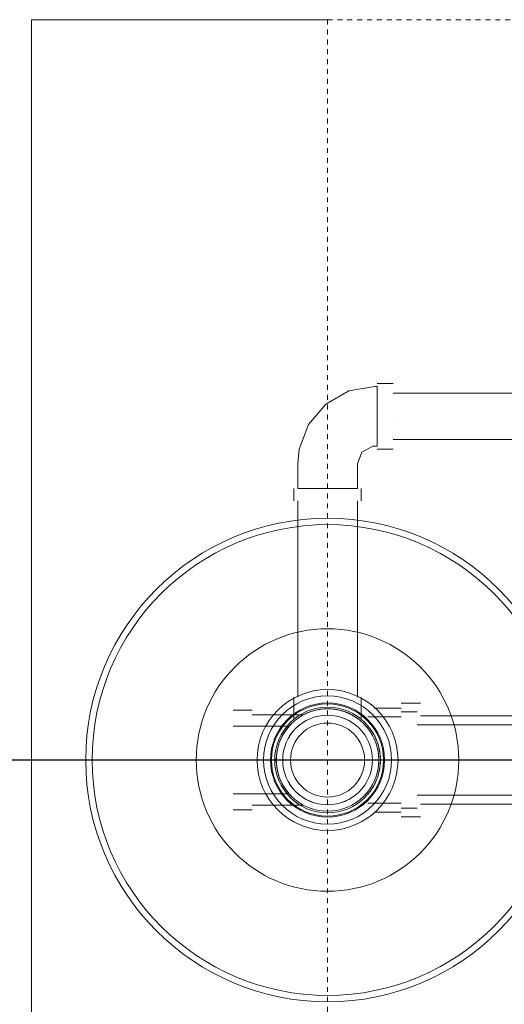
# Model space of a CAD drawing. Header units: inches. Extents: x -703 to 1618, y -188 to 488.
# Tile 13 of 18: x 177 to 187, y 145 to 165. Entities that reach past the tile are written whole.
import ezdxf

# ---------------------------------------------------------------- set-up
doc = ezdxf.new("R2010")
doc.units = ezdxf.units.IN
doc.header["$MEASUREMENT"] = 0
doc.linetypes.add('Dash 1_16_', pattern=[0.125, 0.0625, -0.0625])
doc.layers.add('P-PIPE', color=3, linetype='Continuous', lineweight=30)
doc.layers.add('P-SANR-FIXT', color=6, linetype='Continuous', lineweight=9)

# ---------------------------------------------------------------- blocks, each defined once
blk = doc.blocks.new('SSG_Safety_Station_Shower_Eyewash_PLA_3_ - Default-3066068-Waste and Vent Floor Plan')
at = {"layer": 'P-SANR-FIXT', "color": 11}
for p, q in [((-15, 6), (15, 6)), ((15, 6), (15, 0)), ((-1.012, 1.914), (-1.012, 1.525)), ((-1.012, 1.914), (-1.012, 1.525)), ((-0.687, 1.914), (-0.687, 0.78)), ((-0.687, 1.914), (-0.687, 0.78)), ((0, 1.914), (0, 1.914)), ((0, 1.914), (0, 1.914)), ((0, 1.914), (0, 1.914)), ((0, 1.914), (0, 1.914)), ((0, 1.914), (0, 1.914)), ((0, 1.914), (0, 1.914)), ((0, 1.914), (0, 1.914)), ((0, 1.914), (0, 1.914)), ((0.687, 0.78), (0.687, 1.914)), ((0.687, 0.78), (0.687, 1.914)), ((1.012, 1.525), (1.012, 1.914)), ((1.012, 1.525), (1.012, 1.914)), ((-0.914, 1.525), (-0.914, 0.501)), ((-0.914, 1.525), (-0.914, 0.501)), ((0, 1.525), (0, 1.525)), ((0, 1.525), (0, 1.525)), ((0, 1.525), (0, 1.525)), ((0, 1.525), (0, 1.525)), ((0, 1.525), (0, 1.525)), ((0, 1.525), (0, 1.525)), ((0, 1.525), (0, 1.525)), ((0, 1.525), (0, 1.525)), ((0.914, 0.501), (0.914, 1.525)), ((0.914, 0.501), (0.914, 1.525)), ((1.276, 0.683), (0.849, 0.683)), ((5.251, 0.604), (1.276, 0.604)), ((5.501, 0.683), (5.251, 0.683)), ((6.001, 0.604), (5.501, 0.604)), ((5.501, 0.604), (5.501, 0)), ((5.501, 0), (5.501, 0.604)), ((0.849, 0.598), (0.849, 0.598)), ((0.849, 0.598), (0.849, 0.598)), ((1.276, 0), (1.276, 0)), ((1.276, 0), (1.276, 0)), ((1.276, 0), (1.276, 0)), ((1.276, 0), (1.276, 0)), ((5.251, 0), (5.251, 0)), ((5.251, 0), (5.251, 0)), ((5.251, 0), (5.251, 0)), ((5.251, 0), (5.251, 0)), ((5.501, -0.604), (5.501, 0)), ((5.501, 0), (5.501, 0)), ((5.501, 0), (5.501, 0)), ((5.501, 0), (5.501, -0.604)), ((0.849, -0.598), (0.849, -0.598)), ((0.849, -0.598), (0.849, -0.598)), ((0.849, -0.683), (1.276, -0.683)), ((1.276, -0.604), (5.251, -0.604)), ((5.251, -0.683), (5.501, -0.683)), ((5.501, -0.604), (6.001, -0.604)), ((-1.054, -0.944), (-1.054, -1.492)), ((-0.876, -0.814), (-0.876, -1.492)), ((-0.696, -0.814), (-0.696, -0.814)), ((-0.696, -0.814), (-0.696, -0.814)), ((-0.432, -0.944), (-0.432, -0.944)), ((-0.432, -0.944), (-0.432, -0.944)), ((0.432, -0.944), (0.432, -0.944)), ((0.432, -0.944), (0.432, -0.944)), ((0.696, -0.814), (0.696, -0.814)), ((0.696, -0.814), (0.696, -0.814)), ((0.876, -1.492), (0.876, -0.814)), ((1.054, -1.492), (1.054, -0.944)), ((6.362, -0.965), (6.362, -1.006)), ((7.57, -1.006), (7.57, -0.965)), ((6.301, -1.006), (6.301, -1.33)), ((6.966, -1.006), (6.362, -1.006)), ((6.362, -1.006), (6.966, -1.006)), ((6.966, -1.006), (6.966, -1.006)), ((6.966, -1.006), (6.966, -1.006)), ((6.966, -1.006), (7.57, -1.006)), ((7.57, -1.006), (6.966, -1.006)), ((7.631, -1.33), (7.631, -1.006)), ((6.496, -1.33), (6.496, -7.138)), ((6.966, -1.33), (6.966, -1.33)), ((6.966, -1.33), (6.966, -1.33)), ((6.966, -1.33), (6.966, -1.33)), ((6.966, -1.33), (6.966, -1.33)), ((7.436, -7.138), (7.436, -1.33)), ((-1.152, -1.492), (-1.152, -1.882)), ((-0.973, -1.492), (-0.973, -1.817)), ((0, -1.492), (0, -1.492)), ((0, -1.492), (0, -1.492)), ((0, -1.492), (0, -1.492)), ((0, -1.492), (0, -1.492)), ((0, -1.492), (0, -1.492)), ((0, -1.492), (0, -1.492)), ((0, -1.492), (0, -1.492)), ((0, -1.492), (0, -1.492)), ((0.973, -1.817), (0.973, -1.492)), ((1.152, -1.882), (1.152, -1.492)), ((-0.892, -1.882), (-0.892, -8.111)), ((-0.714, -1.817), (-0.714, -10.317)), ((0, -1.817), (0, -1.817)), ((0, -1.817), (0, -1.817)), ((0, -1.817), (0, -1.817)), ((0, -1.817), (0, -1.817)), ((0, -1.882), (0, -1.882)), ((0, -1.882), (0, -1.882)), ((0, -1.882), (0, -1.882)), ((0, -1.882), (0, -1.882)), ((0.714, -10.317), (0.714, -1.817)), ((0.892, -8.111), (0.892, -1.882))]:
    blk.add_line(p, q, dxfattribs=at)
at = {"layer": 'P-SANR-FIXT', "color": 11, "linetype": 'Dash 1_16_'}
for q in [(-15, 0), (15, -48)]:
    blk.add_line((15, 0), q, dxfattribs=at)
at = {"layer": 'P-SANR-FIXT', "color": 11, "flags": 128}
for points in [[(7.57, -0.965), (7.478, -0.433), (7.21, 0.036), (6.8, 0.386), (6.295, 0.577), (6.001, 0.604)], [(6.001, -0.604), (6.239, -0.694), (6.359, -0.919), (6.362, -0.965)]]:
    blk.add_lwpolyline(points, dxfattribs=at)
at = {"layer": 'P-SANR-FIXT', "color": 11}
for radius, start, end in [(4.899, 0, 180), (4.769, 0, 180), (2.66, 0, 180), (1.428, 0, 180), (1.428, 0, 180), (1.298, 0, 180), (1.156, 0, 180), (1.156, 0, 180), (1.136, 0, 180), (1.136, 0, 180), (1.136, 0, 180), (1.136, 0, 180), (1.136, 0, 180), (1.136, 0, 180), (1.136, 360, 180), (1.136, 0, 180), (1.071, 0, 180), (1.038, 0, 180), (1.038, 0, 180), (1.038, 0, 180), (1.038, 0, 180), (1.038, 0, 180), (0.909, 0, 180), (0.908, 0, 180), (0.908, 0, 180), (0.908, 0, 180), (0.75, 0, 180), (4.899, 180, 0), (4.769, 180, 0), (2.66, 180, 0), (1.428, 180, 0), (1.428, 180, 0), (1.298, 180, 0), (1.156, 180, 0), (1.156, 180, 0), (1.136, 180, 0), (1.136, 180, 0), (1.136, 180, 0), (1.136, 180, 0), (1.136, 180, 0), (1.136, 180, 0), (1.136, 180, 360), (1.136, 180, 0), (1.071, 180, 0), (1.038, 180, 360), (1.038, 180, 0), (1.038, 180, 0), (1.038, 180, 0), (1.038, 180, 0), (0.909, 180, 0), (0.908, 180, 0), (0.908, 180, 360), (0.908, 180, 0), (0.75, 180, 0)]:
    blk.add_arc((0, 0), radius, start, end, dxfattribs=at)
for points, knots in [([(0, 1.038), (-0.059, 1.036), (-0.145, 1.028), (-0.255, 1.006), (-0.333, 0.985), (-0.408, 0.957), (-0.477, 0.923), (-0.532, 0.891), (-0.567, 0.869), (-0.587, 0.856), (-0.602, 0.846), (-0.616, 0.836), (-0.635, 0.822), (-0.666, 0.798), (-0.699, 0.768), (-0.729, 0.738), (-0.751, 0.715), (-0.768, 0.697), (-0.781, 0.683), (-0.791, 0.673), (-0.8, 0.662), (-0.812, 0.648), (-0.827, 0.629), (-0.842, 0.607), (-0.861, 0.578), (-0.877, 0.552), (-0.889, 0.534), (-0.895, 0.525), (-0.899, 0.52), (-0.902, 0.516), (-0.906, 0.51), (-0.912, 0.503), (-0.916, 0.499), (-0.912, 0.503), (-0.906, 0.51), (-0.902, 0.515), (-0.899, 0.52), (-0.895, 0.525), (-0.889, 0.534), (-0.877, 0.552), (-0.861, 0.578), (-0.842, 0.607), (-0.827, 0.629), (-0.812, 0.648), (-0.8, 0.662), (-0.791, 0.673), (-0.781, 0.683), (-0.768, 0.697), (-0.751, 0.715), (-0.729, 0.738), (-0.699, 0.768), (-0.666, 0.798), (-0.635, 0.822), (-0.616, 0.836), (-0.602, 0.846), (-0.587, 0.856), (-0.567, 0.869), (-0.532, 0.891), (-0.477, 0.923), (-0.408, 0.957), (-0.333, 0.985), (-0.255, 1.006), (-0.145, 1.028), (-0.059, 1.036), (0, 1.038)], [0, 0, 0, 0, 0.055556, 0.083333, 0.111111, 0.138889, 0.166667, 0.194444, 0.208333, 0.215278, 0.222222, 0.229167, 0.236111, 0.25, 0.277778, 0.291667, 0.305556, 0.319444, 0.326389, 0.333333, 0.340278, 0.347222, 0.361111, 0.375, 0.388889, 0.416667, 0.430556, 0.4375, 0.444444, 0.451389, 0.458333, 0.472222, 0.5, 0.527778, 0.541667, 0.548611, 0.555556, 0.5625, 0.569444, 0.583333, 0.611111, 0.625, 0.638889, 0.652778, 0.659722, 0.666667, 0.673611, 0.680556, 0.694444, 0.708333, 0.722222, 0.75, 0.763889, 0.770833, 0.777778, 0.784722, 0.791667, 0.805556, 0.833333, 0.861111, 0.888889, 0.916667, 0.944444, 1, 1, 1, 1]), ([(0, 1.038), (-0.059, 1.036), (-0.145, 1.028), (-0.255, 1.006), (-0.333, 0.985), (-0.408, 0.957), (-0.477, 0.923), (-0.532, 0.891), (-0.567, 0.869), (-0.587, 0.856), (-0.602, 0.846), (-0.616, 0.836), (-0.635, 0.822), (-0.666, 0.798), (-0.699, 0.768), (-0.729, 0.738), (-0.751, 0.715), (-0.768, 0.697), (-0.781, 0.683), (-0.791, 0.673), (-0.8, 0.662), (-0.812, 0.648), (-0.827, 0.629), (-0.842, 0.607), (-0.861, 0.578), (-0.877, 0.552), (-0.889, 0.534), (-0.895, 0.525), (-0.899, 0.52), (-0.902, 0.516), (-0.906, 0.51), (-0.912, 0.503), (-0.916, 0.499), (-0.912, 0.503), (-0.906, 0.51), (-0.902, 0.515), (-0.899, 0.52), (-0.895, 0.525), (-0.889, 0.534), (-0.877, 0.552), (-0.861, 0.578), (-0.842, 0.607), (-0.827, 0.629), (-0.812, 0.648), (-0.8, 0.662), (-0.791, 0.673), (-0.781, 0.683), (-0.768, 0.697), (-0.751, 0.715), (-0.729, 0.738), (-0.699, 0.768), (-0.666, 0.798), (-0.635, 0.822), (-0.616, 0.836), (-0.602, 0.846), (-0.587, 0.856), (-0.567, 0.869), (-0.532, 0.891), (-0.477, 0.923), (-0.408, 0.957), (-0.333, 0.985), (-0.255, 1.006), (-0.145, 1.028), (-0.059, 1.036), (0, 1.038)], [0, 0, 0, 0, 0.055556, 0.083333, 0.111111, 0.138889, 0.166667, 0.194444, 0.208333, 0.215278, 0.222222, 0.229167, 0.236111, 0.25, 0.277778, 0.291667, 0.305556, 0.319444, 0.326389, 0.333333, 0.340278, 0.347222, 0.361111, 0.375, 0.388889, 0.416667, 0.430556, 0.4375, 0.444444, 0.451389, 0.458333, 0.472222, 0.5, 0.527778, 0.541667, 0.548611, 0.555556, 0.5625, 0.569444, 0.583333, 0.611111, 0.625, 0.638889, 0.652778, 0.659722, 0.666667, 0.673611, 0.680556, 0.694444, 0.708333, 0.722222, 0.75, 0.763889, 0.770833, 0.777778, 0.784722, 0.791667, 0.805556, 0.833333, 0.861111, 0.888889, 0.916667, 0.944444, 1, 1, 1, 1]), ([(0, 1.038), (-0.042, 1.037), (-0.104, 1.033), (-0.183, 1.021), (-0.241, 1.011), (-0.296, 0.996), (-0.349, 0.978), (-0.39, 0.962), (-0.422, 0.948), (-0.444, 0.938), (-0.466, 0.928), (-0.494, 0.914), (-0.527, 0.895), (-0.556, 0.876), (-0.575, 0.864), (-0.585, 0.857), (-0.593, 0.852), (-0.6, 0.848), (-0.61, 0.841), (-0.625, 0.83), (-0.644, 0.814), (-0.66, 0.801), (-0.67, 0.793), (-0.676, 0.788), (-0.681, 0.785), (-0.685, 0.781), (-0.688, 0.78), (-0.685, 0.781), (-0.681, 0.785), (-0.676, 0.788), (-0.67, 0.793), (-0.66, 0.801), (-0.644, 0.814), (-0.625, 0.83), (-0.61, 0.841), (-0.6, 0.848), (-0.593, 0.852), (-0.585, 0.857), (-0.575, 0.864), (-0.556, 0.876), (-0.527, 0.895), (-0.494, 0.914), (-0.466, 0.928), (-0.445, 0.938), (-0.422, 0.948), (-0.39, 0.962), (-0.349, 0.978), (-0.296, 0.996), (-0.241, 1.011), (-0.183, 1.021), (-0.104, 1.033), (-0.042, 1.037), (0, 1.038)], [0, 0, 0, 0, 0.055556, 0.083333, 0.111111, 0.138889, 0.166667, 0.194444, 0.208333, 0.222222, 0.236111, 0.25, 0.277778, 0.305556, 0.319444, 0.326389, 0.333333, 0.340278, 0.347222, 0.361111, 0.388889, 0.416667, 0.430556, 0.444444, 0.458333, 0.472222, 0.5, 0.527778, 0.541667, 0.555556, 0.569444, 0.583333, 0.611111, 0.638889, 0.652778, 0.659722, 0.666667, 0.673611, 0.680556, 0.694444, 0.722222, 0.75, 0.763889, 0.777778, 0.791667, 0.805556, 0.833333, 0.861111, 0.888889, 0.916667, 0.944444, 1, 1, 1, 1]), ([(0, 1.038), (-0.042, 1.037), (-0.104, 1.033), (-0.183, 1.021), (-0.241, 1.011), (-0.296, 0.996), (-0.349, 0.978), (-0.39, 0.962), (-0.422, 0.948), (-0.444, 0.938), (-0.466, 0.928), (-0.494, 0.914), (-0.527, 0.895), (-0.556, 0.876), (-0.575, 0.864), (-0.585, 0.857), (-0.593, 0.852), (-0.6, 0.848), (-0.61, 0.841), (-0.625, 0.83), (-0.644, 0.814), (-0.66, 0.801), (-0.67, 0.793), (-0.676, 0.788), (-0.681, 0.785), (-0.685, 0.781), (-0.688, 0.78), (-0.685, 0.781), (-0.681, 0.785), (-0.676, 0.788), (-0.67, 0.793), (-0.66, 0.801), (-0.644, 0.814), (-0.625, 0.83), (-0.61, 0.841), (-0.6, 0.848), (-0.593, 0.852), (-0.585, 0.857), (-0.575, 0.864), (-0.556, 0.876), (-0.527, 0.895), (-0.494, 0.914), (-0.466, 0.928), (-0.445, 0.938), (-0.422, 0.948), (-0.39, 0.962), (-0.349, 0.978), (-0.296, 0.996), (-0.241, 1.011), (-0.183, 1.021), (-0.104, 1.033), (-0.042, 1.037), (0, 1.038)], [0, 0, 0, 0, 0.055556, 0.083333, 0.111111, 0.138889, 0.166667, 0.194444, 0.208333, 0.222222, 0.236111, 0.25, 0.277778, 0.305556, 0.319444, 0.326389, 0.333333, 0.340278, 0.347222, 0.361111, 0.388889, 0.416667, 0.430556, 0.444444, 0.458333, 0.472222, 0.5, 0.527778, 0.541667, 0.555556, 0.569444, 0.583333, 0.611111, 0.638889, 0.652778, 0.659722, 0.666667, 0.673611, 0.680556, 0.694444, 0.722222, 0.75, 0.763889, 0.777778, 0.791667, 0.805556, 0.833333, 0.861111, 0.888889, 0.916667, 0.944444, 1, 1, 1, 1]), ([(0, 1.038), (0.059, 1.036), (0.145, 1.028), (0.255, 1.006), (0.333, 0.985), (0.408, 0.957), (0.477, 0.923), (0.532, 0.891), (0.567, 0.869), (0.587, 0.856), (0.602, 0.846), (0.616, 0.836), (0.635, 0.822), (0.666, 0.798), (0.699, 0.768), (0.729, 0.738), (0.751, 0.715), (0.768, 0.697), (0.781, 0.683), (0.791, 0.673), (0.8, 0.662), (0.812, 0.648), (0.827, 0.629), (0.842, 0.607), (0.861, 0.578), (0.877, 0.552), (0.889, 0.534), (0.895, 0.525), (0.899, 0.52), (0.902, 0.515), (0.906, 0.51), (0.912, 0.503), (0.916, 0.499), (0.912, 0.503), (0.906, 0.51), (0.902, 0.516), (0.899, 0.52), (0.895, 0.525), (0.889, 0.534), (0.877, 0.552), (0.861, 0.578), (0.842, 0.607), (0.827, 0.629), (0.812, 0.648), (0.8, 0.662), (0.791, 0.673), (0.781, 0.683), (0.768, 0.697), (0.751, 0.715), (0.729, 0.738), (0.699, 0.768), (0.666, 0.798), (0.635, 0.822), (0.616, 0.836), (0.602, 0.846), (0.587, 0.856), (0.567, 0.869), (0.532, 0.891), (0.477, 0.923), (0.408, 0.957), (0.333, 0.985), (0.255, 1.006), (0.145, 1.028), (0.059, 1.036), (0, 1.038)], [0, 0, 0, 0, 0.055556, 0.083333, 0.111111, 0.138889, 0.166667, 0.194444, 0.208333, 0.215278, 0.222222, 0.229167, 0.236111, 0.25, 0.277778, 0.291667, 0.305556, 0.319444, 0.326389, 0.333333, 0.340278, 0.347222, 0.361111, 0.375, 0.388889, 0.416667, 0.430556, 0.4375, 0.444444, 0.451389, 0.458333, 0.472222, 0.5, 0.527778, 0.541667, 0.548611, 0.555556, 0.5625, 0.569444, 0.583333, 0.611111, 0.625, 0.638889, 0.652778, 0.659722, 0.666667, 0.673611, 0.680556, 0.694444, 0.708333, 0.722222, 0.75, 0.763889, 0.770833, 0.777778, 0.784722, 0.791667, 0.805556, 0.833333, 0.861111, 0.888889, 0.916667, 0.944444, 1, 1, 1, 1]), ([(0, 1.038), (0.042, 1.037), (0.104, 1.033), (0.183, 1.021), (0.241, 1.011), (0.296, 0.996), (0.349, 0.978), (0.39, 0.962), (0.422, 0.948), (0.445, 0.938), (0.466, 0.928), (0.494, 0.914), (0.527, 0.895), (0.556, 0.876), (0.575, 0.864), (0.585, 0.857), (0.593, 0.852), (0.6, 0.848), (0.61, 0.841), (0.625, 0.83), (0.644, 0.814), (0.66, 0.801), (0.67, 0.793), (0.676, 0.788), (0.681, 0.785), (0.685, 0.781), (0.688, 0.78), (0.685, 0.781), (0.681, 0.785), (0.676, 0.788), (0.67, 0.793), (0.66, 0.801), (0.644, 0.814), (0.625, 0.83), (0.61, 0.841), (0.6, 0.848), (0.593, 0.852), (0.585, 0.857), (0.575, 0.864), (0.556, 0.876), (0.527, 0.895), (0.494, 0.914), (0.466, 0.928), (0.444, 0.938), (0.422, 0.948), (0.39, 0.962), (0.349, 0.978), (0.296, 0.996), (0.241, 1.011), (0.183, 1.021), (0.104, 1.033), (0.042, 1.037), (0, 1.038)], [0, 0, 0, 0, 0.055556, 0.083333, 0.111111, 0.138889, 0.166667, 0.194444, 0.208333, 0.222222, 0.236111, 0.25, 0.277778, 0.305556, 0.319444, 0.326389, 0.333333, 0.340278, 0.347222, 0.361111, 0.388889, 0.416667, 0.430556, 0.444444, 0.458333, 0.472222, 0.5, 0.527778, 0.541667, 0.555556, 0.569444, 0.583333, 0.611111, 0.638889, 0.652778, 0.659722, 0.666667, 0.673611, 0.680556, 0.694444, 0.722222, 0.75, 0.763889, 0.777778, 0.791667, 0.805556, 0.833333, 0.861111, 0.888889, 0.916667, 0.944444, 1, 1, 1, 1]), ([(0, 1.038), (0.059, 1.036), (0.145, 1.028), (0.255, 1.006), (0.333, 0.985), (0.408, 0.957), (0.477, 0.923), (0.532, 0.891), (0.567, 0.869), (0.587, 0.856), (0.602, 0.846), (0.616, 0.836), (0.635, 0.822), (0.666, 0.798), (0.699, 0.768), (0.729, 0.738), (0.751, 0.715), (0.768, 0.697), (0.781, 0.683), (0.791, 0.673), (0.8, 0.662), (0.812, 0.648), (0.827, 0.629), (0.842, 0.607), (0.861, 0.578), (0.877, 0.552), (0.889, 0.534), (0.895, 0.525), (0.899, 0.52), (0.902, 0.515), (0.906, 0.51), (0.912, 0.503), (0.916, 0.499), (0.912, 0.503), (0.906, 0.51), (0.902, 0.516), (0.899, 0.52), (0.895, 0.525), (0.889, 0.534), (0.877, 0.552), (0.861, 0.578), (0.842, 0.607), (0.827, 0.629), (0.812, 0.648), (0.8, 0.662), (0.791, 0.673), (0.781, 0.683), (0.768, 0.697), (0.751, 0.715), (0.729, 0.738), (0.699, 0.768), (0.666, 0.798), (0.635, 0.822), (0.616, 0.836), (0.602, 0.846), (0.587, 0.856), (0.567, 0.869), (0.532, 0.891), (0.477, 0.923), (0.408, 0.957), (0.333, 0.985), (0.255, 1.006), (0.145, 1.028), (0.059, 1.036), (0, 1.038)], [0, 0, 0, 0, 0.055556, 0.083333, 0.111111, 0.138889, 0.166667, 0.194444, 0.208333, 0.215278, 0.222222, 0.229167, 0.236111, 0.25, 0.277778, 0.291667, 0.305556, 0.319444, 0.326389, 0.333333, 0.340278, 0.347222, 0.361111, 0.375, 0.388889, 0.416667, 0.430556, 0.4375, 0.444444, 0.451389, 0.458333, 0.472222, 0.5, 0.527778, 0.541667, 0.548611, 0.555556, 0.5625, 0.569444, 0.583333, 0.611111, 0.625, 0.638889, 0.652778, 0.659722, 0.666667, 0.673611, 0.680556, 0.694444, 0.708333, 0.722222, 0.75, 0.763889, 0.770833, 0.777778, 0.784722, 0.791667, 0.805556, 0.833333, 0.861111, 0.888889, 0.916667, 0.944444, 1, 1, 1, 1]), ([(0, 1.038), (0.042, 1.037), (0.104, 1.033), (0.183, 1.021), (0.241, 1.011), (0.296, 0.996), (0.349, 0.978), (0.39, 0.962), (0.422, 0.948), (0.445, 0.938), (0.466, 0.928), (0.494, 0.914), (0.527, 0.895), (0.556, 0.876), (0.575, 0.864), (0.585, 0.857), (0.593, 0.852), (0.6, 0.848), (0.61, 0.841), (0.625, 0.83), (0.644, 0.814), (0.66, 0.801), (0.67, 0.793), (0.676, 0.788), (0.681, 0.785), (0.685, 0.781), (0.688, 0.78), (0.685, 0.781), (0.681, 0.785), (0.676, 0.788), (0.67, 0.793), (0.66, 0.801), (0.644, 0.814), (0.625, 0.83), (0.61, 0.841), (0.6, 0.848), (0.593, 0.852), (0.585, 0.857), (0.575, 0.864), (0.556, 0.876), (0.527, 0.895), (0.494, 0.914), (0.466, 0.928), (0.444, 0.938), (0.422, 0.948), (0.39, 0.962), (0.349, 0.978), (0.296, 0.996), (0.241, 1.011), (0.183, 1.021), (0.104, 1.033), (0.042, 1.037), (0, 1.038)], [0, 0, 0, 0, 0.055556, 0.083333, 0.111111, 0.138889, 0.166667, 0.194444, 0.208333, 0.222222, 0.236111, 0.25, 0.277778, 0.305556, 0.319444, 0.326389, 0.333333, 0.340278, 0.347222, 0.361111, 0.388889, 0.416667, 0.430556, 0.444444, 0.458333, 0.472222, 0.5, 0.527778, 0.541667, 0.555556, 0.569444, 0.583333, 0.611111, 0.638889, 0.652778, 0.659722, 0.666667, 0.673611, 0.680556, 0.694444, 0.722222, 0.75, 0.763889, 0.777778, 0.791667, 0.805556, 0.833333, 0.861111, 0.888889, 0.916667, 0.944444, 1, 1, 1, 1]), ([(1.038, 0), (1.038, 0.051), (1.033, 0.126), (1.017, 0.21), (1.006, 0.256), (0.996, 0.296), (0.982, 0.339), (0.967, 0.377), (0.957, 0.403), (0.951, 0.417), (0.942, 0.438), (0.927, 0.468), (0.907, 0.506), (0.881, 0.551), (0.862, 0.581), (0.849, 0.598)], [0, 0, 0, 0, 0.2, 0.3, 0.35, 0.4, 0.475, 0.55, 0.5875, 0.60625, 0.625, 0.7, 0.775, 0.85, 1, 1, 1, 1]), ([(0.849, 0.598), (0.857, 0.586), (0.875, 0.561), (0.896, 0.525), (0.914, 0.493), (0.927, 0.468), (0.94, 0.441), (0.952, 0.414), (0.964, 0.384), (0.976, 0.354), (0.987, 0.323), (0.997, 0.29), (1.006, 0.256), (1.017, 0.21), (1.033, 0.126), (1.038, 0.051), (1.038, 0)], [0, 0, 0, 0, 0.1, 0.2, 0.25, 0.3, 0.35, 0.4, 0.45, 0.5, 0.55, 0.6, 0.65, 0.7, 0.8, 1, 1, 1, 1]), ([(1.038, 0), (1.038, -0.051), (1.033, -0.126), (1.017, -0.21), (1.006, -0.256), (0.996, -0.296), (0.982, -0.339), (0.967, -0.377), (0.957, -0.403), (0.951, -0.417), (0.942, -0.438), (0.927, -0.468), (0.907, -0.506), (0.881, -0.551), (0.862, -0.581), (0.849, -0.598)], [0, 0, 0, 0, 0.2, 0.3, 0.35, 0.4, 0.475, 0.55, 0.5875, 0.60625, 0.625, 0.7, 0.775, 0.85, 1, 1, 1, 1]), ([(0.849, -0.598), (0.857, -0.586), (0.875, -0.561), (0.896, -0.525), (0.913, -0.493), (0.927, -0.468), (0.94, -0.442), (0.952, -0.414), (0.964, -0.385), (0.976, -0.354), (0.987, -0.323), (0.997, -0.29), (1.006, -0.256), (1.017, -0.21), (1.033, -0.126), (1.038, -0.051), (1.038, 0)], [0, 0, 0, 0, 0.1, 0.2, 0.25, 0.3, 0.35, 0.4, 0.45, 0.5, 0.55, 0.6, 0.65, 0.7, 0.8, 1, 1, 1, 1]), ([(0, -1.071), (-0.072, -1.071), (-0.178, -1.06), (-0.31, -1.026), (-0.403, -0.993), (-0.489, -0.954), (-0.593, -0.895), (-0.658, -0.847), (-0.696, -0.814)], [0, 0, 0, 0, 0.25, 0.375, 0.5, 0.625, 0.75, 1, 1, 1, 1]), ([(-0.696, -0.814), (-0.658, -0.847), (-0.593, -0.895), (-0.489, -0.954), (-0.403, -0.993), (-0.31, -1.026), (-0.178, -1.06), (-0.072, -1.071), (0, -1.071)], [0, 0, 0, 0, 0.25, 0.375, 0.5, 0.625, 0.75, 1, 1, 1, 1]), ([(0, -1.071), (0.072, -1.071), (0.178, -1.06), (0.31, -1.026), (0.403, -0.993), (0.489, -0.954), (0.593, -0.895), (0.658, -0.847), (0.696, -0.814)], [0, 0, 0, 0, 0.25, 0.375, 0.5, 0.625, 0.75, 1, 1, 1, 1]), ([(0.696, -0.814), (0.658, -0.847), (0.593, -0.895), (0.489, -0.954), (0.403, -0.993), (0.31, -1.026), (0.178, -1.06), (0.072, -1.071), (0, -1.071)], [0, 0, 0, 0, 0.25, 0.375, 0.5, 0.625, 0.75, 1, 1, 1, 1])]:
    blk.add_open_spline(points, degree=3, knots=knots, dxfattribs=at)
for points in [[(0, -1.038), (-0.077, -1.037), (-0.228, -1.021), (-0.367, -0.975), (-0.432, -0.944)], [(-0.432, -0.944), (-0.367, -0.975), (-0.228, -1.021), (-0.077, -1.037), (0, -1.038)], [(0, -1.038), (0.078, -1.037), (0.229, -1.021), (0.367, -0.975), (0.432, -0.944)], [(0.432, -0.944), (0.367, -0.975), (0.229, -1.021), (0.078, -1.037), (0, -1.038)]]:
    blk.add_open_spline(points, degree=3, dxfattribs=at)

msp = doc.modelspace()

# ---------------------------------------------------------------- linework, layer by layer
at = {"layer": 'P-PIPE', "color": 193}
msp.add_line((205.58, 149.54), (54.19, 149.54), dxfattribs=at)

# ---------------------------------------------------------------- block references
at = {"layer": 'P-SANR-FIXT', "color": 11, "rotation": 89.9999999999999}
msp.add_blockref('SSG_Safety_Station_Shower_Eyewash_PLA_3_ - Default-3066068-Waste and Vent Floor Plan', (183.099, 149.54), dxfattribs=at)

doc.saveas('drawing.dxf')
